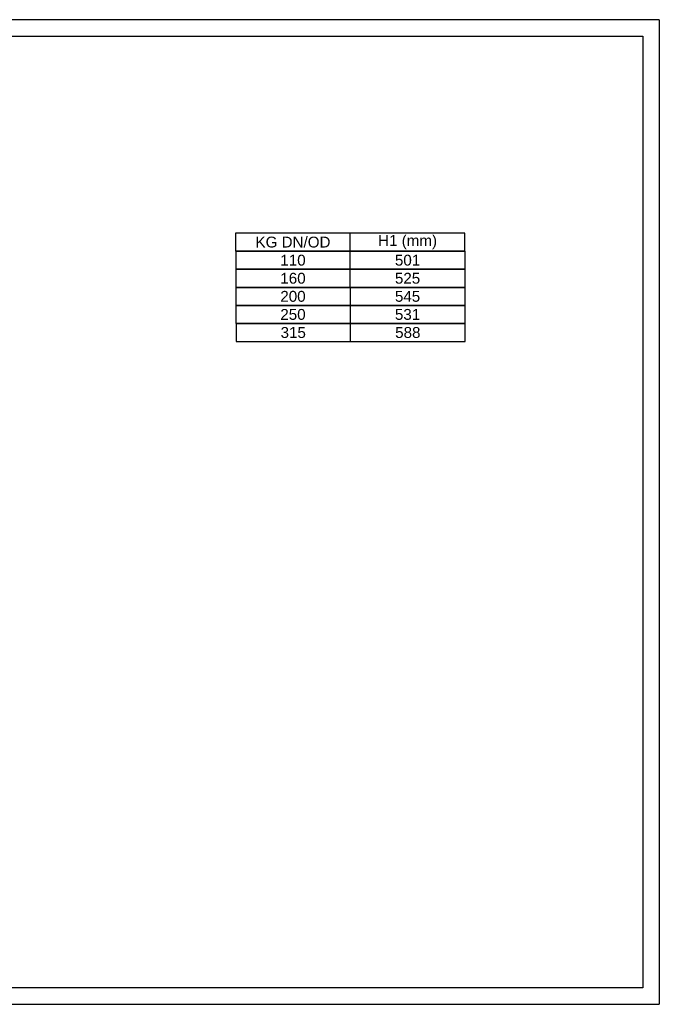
# Model space of a CAD drawing. Header units: millimetres. Extents: x -300186 to 535164, y -28581 to 763383.
# Tile 67 of 256: x 4461 to 5521, y 111860 to 113494. Entities that reach past the tile are written whole.
import ezdxf

# ---------------------------------------------------------------- set-up
doc = ezdxf.new("R2010")
doc.units = ezdxf.units.MM
doc.header["$LTSCALE"] = 10
doc.layers.add('BORDER', color=7, linetype='Continuous')
doc.layers.add('Vaillant_HEIZ', color=7, linetype='Continuous')
doc.layers.add('M tenká', color=2, linetype='Continuous', lineweight=0)
doc.styles.add('laplan N', font='txt')

msp = doc.modelspace()

# ---------------------------------------------------------------- linework, layer by layer
at = {"linetype": 'Continuous'}
for p, q in [((3293.794, 113466.109), (5493.794, 113466.109)), ((3293.794, 113466.109), (5493.794, 113466.109)), ((5493.794, 113466.109), (5493.794, 111887.609)), ((5493.794, 113466.109), (5493.794, 111887.609)), ((5493.794, 111887.609), (3293.794, 111887.609)), ((5493.794, 111887.609), (3293.794, 111887.609))]:
    msp.add_line(p, q, dxfattribs=at)
at = {"layer": 'BORDER', "color": 1, "linetype": 'Continuous'}
msp.add_line((5521.294, 113493.609), (5521.294, 111860.109), dxfattribs=at)
for points in [[(5521.294, 113493.609), (3266.294, 113493.609), (3266.294, 111860.109)], [(3266.294, 111860.109), (5521.294, 111860.109)], [(3266.294, 111860.109), (5521.294, 111860.109)]]:
    msp.add_lwpolyline(points, dxfattribs=at)
at = {"layer": 'Vaillant_HEIZ', "lineweight": -3}
for points in [[(4818.802, 113109.538), (5198.802, 113109.538), (5198.802, 113139.538), (4818.802, 113139.538), (4818.802, 113109.538)], [(5009.223, 112960.158), (5008.802, 113139.538)], [(4819.223, 113079.538), (5199.223, 113079.538), (5199.223, 113109.538), (4819.223, 113109.538), (4819.223, 113079.538)], [(4819.223, 113049.538), (5199.223, 113049.538), (5199.223, 113079.538), (4819.223, 113079.538), (4819.223, 113049.538)], [(4819.223, 113019.538), (5199.223, 113019.538), (5199.223, 113049.538), (4819.223, 113049.538), (4819.223, 113019.538)], [(4819.223, 112989.538), (5199.223, 112989.538), (5199.223, 113019.538), (4819.223, 113019.538), (4819.223, 112989.538)], [(4819.644, 112959.538), (5199.644, 112959.538), (5199.644, 112989.538), (4819.644, 112989.538), (4819.644, 112959.538)]]:
    msp.add_lwpolyline(points, dxfattribs=at)

# ---------------------------------------------------------------- texts
at = {"layer": 'M tenká', "color": 7, "char_height": 18, "width": 145.08552, "attachment_point": 5, "style": 'laplan N'}
for s, insert in [('{\\fArial|b0|i0|c238|p34;KG DN/OD}', (4913.907, 113124.538)), ('{\\fArial|b0|i0|c238|p34;H1 (mm)}', (5103.907, 113124.538)), ('{\\fArial|b0|i0|c238|p34;110}', (4913.907, 113094.538)), ('{\\fArial|b0|i0|c238|p34;501}', (5103.907, 113094.538)), ('{\\fArial|b0|i0|c238|p34;160}', (4913.907, 113064.538)), ('{\\fArial|b0|i0|c238|p34;525}', (5103.907, 113064.538)), ('{\\fArial|b0|i0|c238|p34;200}', (4913.907, 113034.538)), ('{\\fArial|b0|i0|c238|p34;545}', (5103.907, 113034.538)), ('{\\fArial|b0|i0|c238|p34;250}', (4913.907, 113004.538)), ('{\\fArial|b0|i0|c238|p34;531}', (5103.907, 113004.538)), ('{\\fArial|b0|i0|c238|p34;315}', (4914.328, 112974.538)), ('{\\fArial|b0|i0|c238|p34;588}', (5104.328, 112974.538))]:
    msp.add_mtext(s, dxfattribs=dict(at, insert=insert))

doc.saveas('drawing.dxf')
